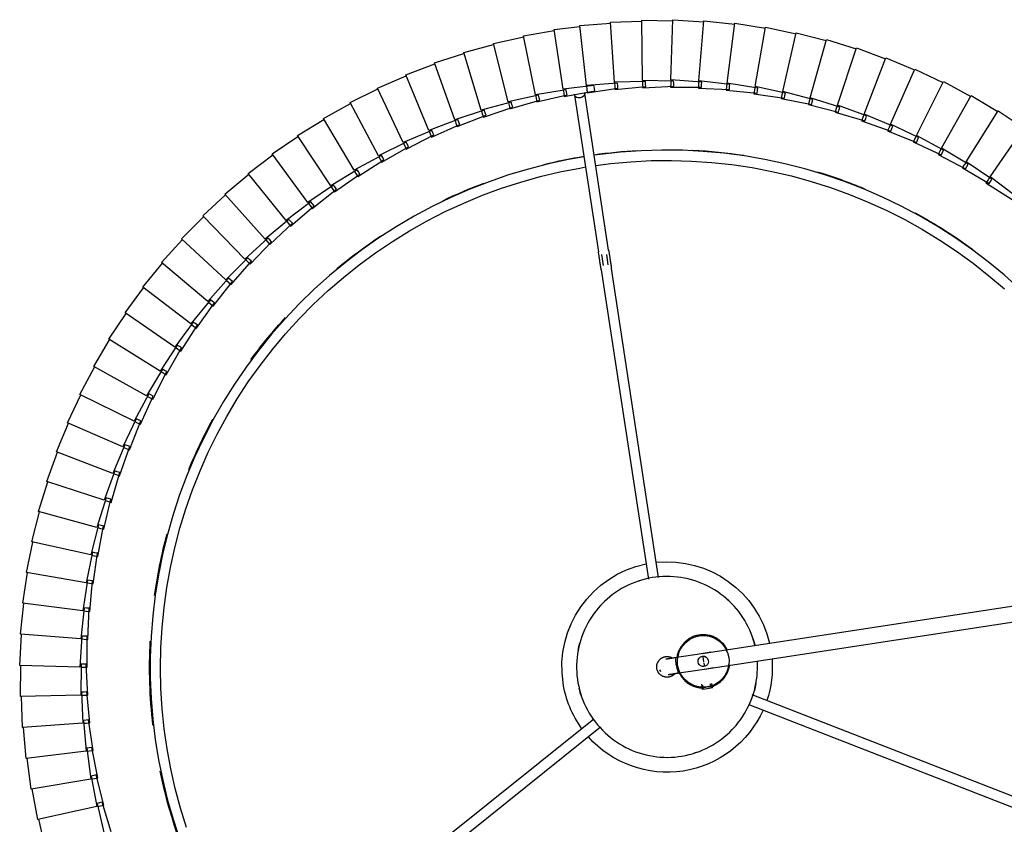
# Model space of a CAD drawing. Header units: millimetres. Extents: x 2868 to 11019, y -1415 to 7989.
# Tile 55 of 83: x 8734 to 9115, y 4152 to 4463. Entities that reach past the tile are written whole.
import ezdxf

# ---------------------------------------------------------------- set-up
doc = ezdxf.new("R2010")
doc.units = ezdxf.units.MM
doc.layers.add('E-LITE-EQPM', color=7, linetype='Continuous', lineweight=20)

# ---------------------------------------------------------------- blocks, each defined once
blk = doc.blocks.new('64314-7L   _Suspended_tensor - 64314-44-7L SAMBA Black_ribbon beige pendant lamp ø450-7L-572759-Planta_PDF Copy 1')
at = {"layer": 'E-LITE-EQPM', "color": 253, "lineweight": 25, "true_color": 0xaaaaaa}
for p, q in [((-884.93, 279.49), (-790.33, 203.73)), ((-792.92, 200.68), (-887.43, 276.36)), ((-1004.95, 251.12), (-1007.66, 239.42)), ((-985.12, 233.39), (-982.41, 245.08)), ((-979.71, 244.36), (-983.2, 232.87)), ((-1008.06, 239.5), (-1010.21, 227.69)), ((-985.25, 234.56), (-1008.06, 239.5)), ((-732.99, 195.04), (-620.27, 239.02)), ((-987.41, 222.74), (-985.25, 234.56)), ((-982.52, 233.96), (-985.46, 222.32)), ((-984.16, 233.13), (-985.12, 233.39)), ((-984.87, 234.47), (-983.89, 234.26)), ((-983.2, 232.87), (-984.16, 233.13)), ((-983.89, 234.26), (-982.52, 233.96)), ((-618.81, 235.29), (-731.69, 191.25)), ((-1010.6, 227.75), (-1012.19, 215.85)), ((-987.59, 223.9), (-1010.6, 227.75)), ((-989.17, 212), (-987.59, 223.9)), ((-986.43, 222.53), (-987.41, 222.74)), ((-987.21, 223.84), (-986.21, 223.67)), ((-984.83, 223.44), (-987.21, 211.67)), ((-985.46, 222.32), (-986.43, 222.53)), ((-986.21, 223.67), (-984.83, 223.44)), ((-1012.59, 215.88), (-1013.6, 203.92)), ((-989.41, 213.15), (-1012.59, 215.88)), ((-990.42, 201.18), (-989.41, 213.15)), ((-988.19, 211.84), (-989.17, 212)), ((-989.03, 213.1), (-988.03, 212.98)), ((-986.64, 212.82), (-988.44, 200.95)), ((-987.21, 211.67), (-988.19, 211.84)), ((-988.03, 212.98), (-986.64, 212.82)), ((-1014, 203.94), (-1014.43, 191.94)), ((-990.72, 202.32), (-1014, 203.94)), ((-991.15, 190.32), (-990.72, 202.32)), ((-990.33, 202.29), (-989.33, 202.22)), ((-989.33, 202.22), (-987.93, 202.13)), ((-987.93, 202.13), (-989.16, 190.18)), ((-989.43, 201.07), (-990.42, 201.18)), ((-988.44, 200.95), (-989.43, 201.07)), ((-991.5, 191.44), (-1014.83, 191.94)), ((-1014.83, 191.94), (-1014.69, 179.94)), ((-991.36, 179.43), (-991.5, 191.44)), ((-991.11, 191.43), (-990.11, 191.41)), ((-990.11, 191.41), (-988.71, 191.38)), ((-988.71, 191.38), (-989.37, 179.39)), ((-990.16, 190.25), (-991.15, 190.32)), ((-989.16, 190.18), (-990.16, 190.25)), ((-751.32, 187.22), (-751.01, 189.27)), ((-749.03, 188.97), (-751.01, 189.27)), ((-750.51, 189.19), (-750.76, 187.54)), ((-747.05, 188.66), (-749.03, 188.97)), ((-747.55, 188.74), (-747.81, 187.09)), ((-747.05, 188.66), (-747.32, 186.92)), ((-991.76, 180.54), (-1015.09, 179.92)), ((-1015.09, 179.92), (-1014.37, 167.93)), ((-991.05, 168.55), (-991.76, 180.54)), ((-991.37, 180.55), (-990.37, 180.57)), ((-990.36, 179.41), (-991.36, 179.43)), ((-990.37, 180.57), (-988.97, 180.61)), ((-989.37, 179.39), (-990.36, 179.41)), ((-988.97, 180.61), (-989.05, 168.6)), ((-750.2, 181.32), (-107.42, 83.12)), ((-111.44, 77.67), (-751.1, 175.39)), ((-991.5, 169.63), (-1014.77, 167.89)), ((-1014.77, 167.89), (-1013.48, 155.96)), ((-990.21, 157.7), (-991.5, 169.63)), ((-991.11, 169.66), (-990.11, 169.74)), ((-990.05, 168.58), (-991.05, 168.55)), ((-990.11, 169.74), (-988.71, 169.84)), ((-989.05, 168.6), (-990.05, 168.58)), ((-988.71, 169.84), (-988.22, 157.84)), ((-990.71, 158.75), (-1013.87, 155.9)), ((-988.85, 146.89), (-990.71, 158.75)), ((-990.33, 158.8), (-989.33, 158.92)), ((-989.21, 157.77), (-990.21, 157.7)), ((-989.33, 158.92), (-987.94, 159.1)), ((-988.22, 157.84), (-989.21, 157.77)), ((-987.94, 159.1), (-986.87, 147.14)), ((-1013.87, 155.9), (-1012.01, 144.04)), ((-989.41, 147.93), (-1012.4, 143.96)), ((-986.98, 136.17), (-989.41, 147.93)), ((-989.02, 147.99), (-988.03, 148.16)), ((-987.86, 147.01), (-988.85, 146.89)), ((-988.03, 148.16), (-986.65, 148.4)), ((-986.87, 147.14), (-987.86, 147.01)), ((-986.65, 148.4), (-985.01, 136.51)), ((-790.11, 26.93), (-771.84, 146.55)), ((-767.89, 145.87), (-786.16, 26.32)), ((-1012.4, 143.96), (-1009.97, 132.21)), ((-987.58, 137.17), (-1010.36, 132.11)), ((-984.59, 125.54), (-987.58, 137.17)), ((-987.2, 137.26), (-986.22, 137.47)), ((-986.22, 137.47), (-984.85, 137.78)), ((-984.85, 137.78), (-982.64, 125.98)), ((-985.99, 136.34), (-986.98, 136.17)), ((-985.01, 136.51), (-985.99, 136.34)), ((-1010.36, 132.11), (-1007.37, 120.48)), ((-985.24, 126.52), (-1007.75, 120.37)), ((-981.69, 115.05), (-985.24, 126.52)), ((-984.86, 126.62), (-983.89, 126.89)), ((-983.61, 125.76), (-984.59, 125.54)), ((-983.89, 126.89), (-982.54, 127.26)), ((-982.64, 125.98), (-983.61, 125.76)), ((-982.54, 127.26), (-979.77, 115.57)), ((-1007.75, 120.37), (-1004.2, 108.9)), ((-982.39, 115.99), (-1004.58, 108.77)), ((-978.3, 104.7), (-982.39, 115.99)), ((-982.02, 116.11), (-981.06, 116.42)), ((-980.73, 115.31), (-981.69, 115.05)), ((-981.06, 116.42), (-979.73, 116.86)), ((-979.77, 115.57), (-980.73, 115.31)), ((-979.73, 116.86), (-976.4, 105.32)), ((-1004.58, 108.77), (-1000.49, 97.48)), ((-979.04, 105.61), (-1000.86, 97.33)), ((-974.41, 94.53), (-979.04, 105.61)), ((-978.68, 105.75), (-977.73, 106.11)), ((-977.35, 105.01), (-978.3, 104.7)), ((-977.73, 106.11), (-976.43, 106.6)), ((-976.4, 105.32), (-977.35, 105.01)), ((-976.43, 106.6), (-972.54, 95.24)), ((-1000.86, 97.33), (-996.23, 86.25)), ((-975.2, 95.4), (-996.59, 86.09)), ((-970.04, 84.56), (-975.2, 95.4)), ((-974.84, 95.56), (-973.91, 95.96)), ((-973.91, 95.96), (-972.63, 96.52)), ((-972.54, 95.24), (-973.48, 94.89)), ((-972.63, 96.52), (-968.21, 85.36)), ((-973.48, 94.89), (-974.41, 94.53)), ((-996.59, 86.09), (-991.43, 75.24)), ((-970.86, 85.39), (-991.79, 75.06)), ((-965.19, 74.81), (-970.86, 85.39)), ((-970.52, 85.57), (-969.61, 86.01)), ((-969.12, 84.96), (-970.04, 84.56)), ((-969.61, 86.01), (-968.36, 86.63)), ((-968.21, 85.36), (-969.12, 84.96)), ((-968.36, 86.63), (-963.4, 75.69)), ((-965.72, 75.79), (-964.84, 76.28)), ((-964.84, 76.28), (-963.62, 76.96)), ((-963.62, 76.96), (-958.14, 66.27)), ((-991.79, 75.06), (-986.11, 64.48)), ((-966.06, 75.6), (-986.46, 64.28)), ((-959.88, 65.3), (-966.06, 75.6)), ((-964.3, 75.25), (-965.19, 74.81)), ((-963.4, 75.69), (-964.3, 75.25)), ((-960.79, 66.05), (-980.62, 53.76)), ((-954.13, 56.06), (-960.79, 66.05)), ((-960.46, 66.26), (-959.6, 66.79)), ((-959.01, 65.79), (-959.88, 65.3)), ((-959.6, 66.79), (-958.41, 67.52)), ((-958.14, 66.27), (-959.01, 65.79)), ((-958.41, 67.52), (-952.43, 57.11)), ((-986.46, 64.28), (-980.29, 53.98)), ((-954.74, 56.99), (-953.91, 57.56)), ((-953.91, 57.56), (-952.76, 58.35)), ((-952.76, 58.35), (-946.29, 48.24)), ((-980.62, 53.76), (-973.96, 43.77)), ((-955.06, 56.77), (-974.28, 43.54)), ((-947.93, 47.11), (-955.06, 56.77)), ((-953.28, 56.59), (-954.13, 56.06)), ((-952.43, 57.11), (-953.28, 56.59)), ((-948.9, 47.77), (-967.47, 33.63)), ((-941.31, 38.46), (-948.9, 47.77)), ((-948.59, 48), (-947.79, 48.62)), ((-947.11, 47.68), (-947.93, 47.11)), ((-947.79, 48.62), (-946.68, 49.46)), ((-946.29, 48.24), (-947.11, 47.68)), ((-946.68, 49.46), (-939.73, 39.67)), ((-974.28, 43.54), (-967.15, 33.88)), ((-942.31, 39.08), (-960.18, 24.06)), ((-934.29, 30.15), (-942.31, 39.08)), ((-942.02, 39.33), (-941.25, 39.97)), ((-940.52, 39.07), (-941.31, 38.46)), ((-941.25, 39.97), (-940.18, 40.87)), ((-939.73, 39.67), (-940.52, 39.07)), ((-940.18, 40.87), (-932.76, 31.43)), ((-967.47, 33.63), (-959.88, 24.33)), ((-935.32, 30.71), (-952.44, 14.86)), ((-926.87, 22.17), (-935.32, 30.71)), ((-935.03, 30.97), (-934.29, 31.66)), ((-934.29, 31.66), (-933.27, 32.61)), ((-933.52, 30.79), (-934.29, 30.15)), ((-932.76, 31.43), (-933.52, 30.79)), ((-933.27, 32.61), (-925.41, 23.53)), ((-960.18, 24.06), (-952.15, 15.13)), ((-927.65, 22.96), (-926.95, 23.68)), ((-926.95, 23.68), (-925.97, 24.68)), ((-925.41, 23.53), (-926.14, 22.85)), ((-925.97, 24.68), (-917.68, 15.99)), ((-790.01, 20.98), (-789.36, 25.25)), ((-787.38, 24.95), (-787.98, 20.98)), ((-927.93, 22.69), (-944.27, 6.03)), ((-919.08, 14.57), (-927.93, 22.69)), ((-926.14, 22.85), (-926.87, 22.17)), ((-800.45, -40.76), (-791.18, 19.94)), ((-787.23, 19.33), (-796.5, -41.36)), ((-919.9, 15.32), (-919.23, 16.07)), ((-919.23, 16.07), (-918.3, 17.11)), ((-918.38, 15.28), (-919.08, 14.57)), ((-917.68, 15.99), (-918.38, 15.28)), ((-918.3, 17.11), (-909.61, 8.83)), ((-952.44, 14.86), (-943.99, 6.32)), ((-920.16, 15.03), (-935.68, -2.39)), ((-910.94, 7.34), (-920.16, 15.03)), ((-912.03, 7.75), (-926.7, -10.39)), ((-902.45, 0.52), (-912.03, 7.75)), ((-911.79, 8.06), (-911.16, 8.84)), ((-911.16, 8.84), (-910.28, 9.93)), ((-910.27, 8.09), (-910.94, 7.34)), ((-910.28, 9.93), (-901.2, 2.07)), ((-909.61, 8.83), (-910.27, 8.09)), ((-944.27, 6.03), (-935.42, -2.09)), ((-903.57, 0.88), (-917.35, -17.95)), ((-893.65, -5.89), (-903.57, 0.88)), ((-903.34, 1.19), (-902.74, 2)), ((-902.74, 2), (-901.92, 3.13)), ((-901.82, 1.3), (-902.45, 0.52)), ((-901.92, 3.13), (-892.47, -4.28)), ((-901.2, 2.07), (-901.82, 1.3)), ((-935.68, -2.39), (-926.46, -10.08)), ((-894.01, -4.42), (-893.24, -3.26)), ((-893.24, -3.26), (-883.45, -10.2)), ((-641.25, -6.83), (-631.18, -0.29)), ((-630.04, -1.93), (-639.66, -9.12)), ((-894.78, -5.59), (-907.64, -25.06)), ((-884.55, -11.87), (-894.78, -5.59)), ((-894.57, -5.26), (-894.01, -4.42)), ((-893.06, -5.08), (-893.65, -5.89)), ((-892.47, -4.28), (-893.06, -5.08)), ((-650.39, -12.53), (-640.02, -6.49)), ((-640.45, -7.97), (-641.25, -6.83)), ((-640.02, -6.49), (-639.49, -7.33)), ((-639.49, -7.33), (-638.96, -8.18)), ((-926.7, -10.39), (-917.12, -17.63)), ((-885.5, -11.29), (-884.98, -10.42)), ((-884.98, -10.42), (-884.27, -9.22)), ((-884, -11.04), (-884.55, -11.87)), ((-884.27, -9.22), (-874.16, -15.69)), ((-883.45, -10.2), (-884, -11.04)), ((-638.96, -8.18), (-648.91, -14.9)), ((-639.88, -8.8), (-640.45, -7.97)), ((-639.66, -9.12), (-626.31, -28.26)), ((-885.7, -11.62), (-897.61, -31.68)), ((-875.17, -17.4), (-885.7, -11.62)), ((-875.68, -15.98), (-875.02, -14.74)), ((-875.02, -14.74), (-864.61, -20.72)), ((-659.79, -17.79), (-649.14, -12.25)), ((-648.16, -13.99), (-658.42, -20.23)), ((-649.65, -13.72), (-650.39, -12.53)), ((-649.11, -14.57), (-649.65, -13.72)), ((-649.14, -12.25), (-648.65, -13.12)), ((-648.91, -14.9), (-636.49, -34.66)), ((-648.65, -13.12), (-648.16, -13.99)), ((-917.35, -17.95), (-907.43, -24.72)), ((-876.33, -17.21), (-887.27, -37.82)), ((-865.54, -22.48), (-876.33, -17.21)), ((-876.15, -16.87), (-875.68, -15.98)), ((-874.66, -16.55), (-875.17, -17.4)), ((-874.16, -15.69), (-874.66, -16.55)), ((-669.44, -22.6), (-658.53, -17.57)), ((-659.11, -19.01), (-659.79, -17.79)), ((-658.61, -19.89), (-659.11, -19.01)), ((-658.53, -17.57), (-658.08, -18.47)), ((-658.08, -18.47), (-657.64, -19.36)), ((-866.71, -22.35), (-876.64, -43.46)), ((-855.68, -27.09), (-866.71, -22.35)), ((-866.54, -21.99), (-866.11, -21.08)), ((-866.11, -21.08), (-865.52, -19.82)), ((-865.08, -21.6), (-865.54, -22.48)), ((-865.52, -19.82), (-854.83, -25.29)), ((-864.61, -20.72), (-865.08, -21.6)), ((-679.3, -26.93), (-668.16, -22.44)), ((-668.81, -23.85), (-669.44, -22.6)), ((-657.64, -19.36), (-668.18, -25.09)), ((-668.16, -22.44), (-667.76, -23.35)), ((-658.42, -20.23), (-646.97, -40.56)), ((-907.64, -25.06), (-897.41, -31.34)), ((-856.7, -26.65), (-856.32, -25.72)), ((-856.32, -25.72), (-855.78, -24.43)), ((-855.78, -24.43), (-844.84, -29.38)), ((-855.26, -26.19), (-855.68, -27.09)), ((-854.83, -25.29), (-855.26, -26.19)), ((-667.36, -24.26), (-678.17, -29.49)), ((-668.36, -24.75), (-668.81, -23.85)), ((-668.18, -25.09), (-657.72, -45.95)), ((-667.76, -23.35), (-667.36, -24.26)), ((-856.85, -27.01), (-865.76, -48.58)), ((-845.61, -31.23), (-856.85, -27.01)), ((-846.65, -30.84), (-846.31, -29.89)), ((-846.31, -29.89), (-845.84, -28.57)), ((-845.84, -28.57), (-834.67, -32.99)), ((-845.23, -30.3), (-845.61, -31.23)), ((-844.84, -29.38), (-845.23, -30.3)), ((-689.36, -30.79), (-678.02, -26.83)), ((-677.3, -28.7), (-688.35, -33.39)), ((-678.73, -28.21), (-679.3, -26.93)), ((-678.32, -29.13), (-678.73, -28.21)), ((-678.17, -29.49), (-668.72, -50.82)), ((-678.02, -26.83), (-677.66, -27.77)), ((-677.66, -27.77), (-677.3, -28.7)), ((-636.49, -34.66), (-626.54, -27.94)), ((-897.61, -31.68), (-887.09, -37.47)), ((-846.78, -31.2), (-854.64, -53.17)), ((-835.35, -34.87), (-846.78, -31.2)), ((-836.41, -34.53), (-836.11, -33.57)), ((-836.11, -33.57), (-835.7, -32.23)), ((-835.7, -32.23), (-824.34, -36.11)), ((-835.01, -33.93), (-835.35, -34.87)), ((-834.67, -32.99), (-835.01, -33.93)), ((-709.97, -37.03), (-698.31, -34.18)), ((-699.59, -34.16), (-688.08, -30.75)), ((-699.15, -35.48), (-699.59, -34.16)), ((-687.45, -32.65), (-698.71, -36.81)), ((-698.31, -34.18), (-698.04, -35.14)), ((-688.85, -32.09), (-689.36, -30.79)), ((-688.49, -33.03), (-688.85, -32.09)), ((-688.35, -33.39), (-679.94, -55.16)), ((-688.08, -30.75), (-687.76, -31.7)), ((-687.76, -31.7), (-687.45, -32.65)), ((-887.27, -37.82), (-876.48, -43.1)), ((-836.52, -34.9), (-843.32, -57.22)), ((-824.92, -38.02), (-836.52, -34.9)), ((-826, -37.73), (-825.75, -36.75)), ((-825.75, -36.75), (-825.41, -35.4)), ((-825.41, -35.4), (-813.87, -38.72)), ((-824.63, -37.06), (-824.92, -38.02)), ((-824.34, -36.11), (-824.63, -37.06)), ((-815.25, -39.43), (-814.97, -38.07)), ((-814.97, -38.07), (-803.29, -40.84)), ((-720.48, -39.4), (-708.69, -37.12)), ((-709.6, -38.38), (-709.97, -37.03)), ((-697.77, -36.11), (-709.22, -39.72)), ((-708.69, -37.12), (-708.47, -38.09)), ((-708.47, -38.09), (-708.25, -39.06)), ((-698.83, -36.44), (-699.15, -35.48)), ((-698.71, -36.81), (-691.35, -58.95)), ((-698.04, -35.14), (-697.77, -36.11)), ((-646.97, -40.56), (-636.71, -34.32)), ((-826.09, -38.1), (-831.81, -60.73)), ((-814.36, -40.66), (-826.09, -38.1)), ((-815.52, -40.8), (-820.15, -63.67)), ((-803.68, -42.79), (-815.52, -40.8)), ((-815.45, -40.42), (-815.25, -39.43)), ((-814.12, -39.69), (-814.36, -40.66)), ((-813.87, -38.72), (-814.12, -39.69)), ((-804.78, -42.61), (-804.63, -41.61)), ((-804.63, -41.61), (-804.42, -40.23)), ((-804.42, -40.23), (-792.62, -42.44)), ((-803.49, -41.81), (-803.68, -42.79)), ((-803.29, -40.84), (-803.49, -41.81)), ((-795.67, -43.04), (-795.51, -41.65)), ((-795.51, -41.65), (-783.63, -43.38)), ((-741.78, -42.62), (-729.83, -41.48)), ((-731.09, -41.27), (-719.21, -39.55)), ((-730.85, -42.64), (-731.09, -41.27)), ((-718.86, -41.52), (-730.6, -44.02)), ((-729.83, -41.48), (-729.7, -42.47)), ((-720.17, -40.77), (-720.48, -39.4)), ((-719.94, -41.75), (-720.17, -40.77)), ((-708.25, -39.06), (-719.86, -42.13)), ((-719.21, -39.55), (-719.03, -40.54)), ((-719.03, -40.54), (-718.86, -41.52)), ((-709.32, -39.35), (-709.6, -38.38)), ((-709.22, -39.72), (-702.93, -62.19)), ((-657.72, -45.95), (-647.17, -40.22)), ((-876.64, -43.46), (-865.61, -48.21)), ((-804.84, -42.99), (-808.36, -66.06)), ((-792.92, -44.41), (-804.84, -42.99)), ((-795.82, -44.43), (-798.42, -67.62)), ((-783.85, -45.37), (-795.82, -44.43)), ((-795.78, -44.07), (-795.67, -43.04)), ((-792.77, -43.42), (-792.92, -44.41)), ((-792.62, -42.44), (-792.77, -43.42)), ((-784.98, -45.67), (-786.46, -68.95)), ((-784.98, -45.67), (-784.97, -45.4)), ((-772.98, -46.03), (-784.98, -45.67)), ((-784.96, -45.28), (-784.9, -44.27)), ((-784.9, -44.27), (-784.81, -42.88)), ((-784.81, -42.88), (-772.86, -44.04)), ((-783.74, -44.37), (-783.85, -45.37)), ((-783.63, -43.38), (-783.74, -44.37)), ((-774.1, -45.99), (-774.08, -44.99)), ((-774.08, -44.99), (-774.06, -43.59)), ((-774.06, -43.59), (-762.07, -44.17)), ((-772.92, -45.03), (-772.98, -46.03)), ((-772.86, -44.04), (-772.92, -45.03)), ((-763.29, -43.79), (-751.28, -43.79)), ((-763.24, -45.18), (-763.29, -43.79)), ((-763.21, -46.19), (-763.24, -45.18)), ((-762.08, -45.17), (-762.1, -46.17)), ((-762.07, -44.17), (-762.08, -45.17)), ((-752.52, -43.46), (-740.53, -42.89)), ((-752.41, -44.85), (-752.52, -43.46)), ((-752.29, -46.25), (-752.41, -44.85)), ((-740.37, -44.88), (-752.29, -46.25)), ((-751.28, -43.79), (-751.25, -44.79)), ((-751.25, -44.79), (-751.22, -45.79)), ((-741.6, -44.01), (-741.78, -42.62)), ((-741.47, -45.01), (-741.6, -44.01)), ((-729.57, -43.46), (-741.42, -45.39)), ((-741.42, -45.39), (-738.42, -68.53)), ((-740.53, -42.89), (-740.45, -43.89)), ((-740.45, -43.89), (-740.37, -44.88)), ((-730.67, -43.64), (-730.85, -42.64)), ((-730.6, -44.02), (-726.5, -66.99)), ((-729.7, -42.47), (-729.57, -43.46)), ((-719.86, -42.13), (-714.66, -64.87)), ((-668.72, -50.82), (-657.91, -45.6)), ((-865.76, -48.58), (-854.51, -52.79)), ((-774.1, -46.38), (-774.46, -69.71)), ((-762.1, -46.17), (-774.1, -46.38)), ((-751.22, -45.79), (-763.2, -46.58)), ((-763.2, -46.58), (-762.43, -69.9)), ((-752.29, -46.25), (-750.41, -69.5)), ((-854.64, -53.17), (-843.21, -56.84)), ((-679.94, -55.16), (-668.89, -50.46)), ((-691.35, -58.95), (-680.09, -54.79)), ((-843.32, -57.22), (-831.72, -60.34)), ((-831.81, -60.73), (-820.08, -63.28)), ((-702.93, -62.19), (-691.48, -58.58)), ((-820.15, -63.67), (-808.31, -65.66)), ((-726.5, -66.99), (-714.75, -64.49)), ((-714.66, -64.87), (-703.05, -61.81)), ((-808.36, -66.06), (-798.37, -67.25)), ((-798.42, -67.62), (-786.45, -68.55)), ((-750.41, -69.5), (-738.48, -68.14)), ((-738.42, -68.53), (-726.58, -66.6)), ((-786.46, -68.95), (-774.46, -69.32)), ((-774.46, -69.71), (-762.45, -69.5)), ((-762.43, -69.9), (-750.45, -69.11))]:
    blk.add_line(p, q, dxfattribs=at)
at = {"layer": 'E-LITE-EQPM', "color": 253, "lineweight": 25, "true_color": 0xaaaaaa, "flags": 128}
for points in [[(-796.65, -16.84), (-802.71, -15.8), (-810.53, -14.12), (-818.27, -12.12), (-825.94, -9.82), (-833.5, -7.22), (-840.95, -4.32), (-848.28, -1.12), (-855.48, 2.38), (-862.53, 6.15), (-869.43, 10.21), (-876.16, 14.53), (-882.7, 19.13), (-889.06, 23.98), (-895.23, 29.08), (-901.18, 34.42), (-906.91, 40), (-912.42, 45.8), (-917.69, 51.82), (-922.71, 58.05), (-927.49, 64.47), (-932, 71.07), (-936.24, 77.85), (-940.21, 84.8), (-943.9, 91.9), (-947.3, 99.14), (-950.41, 106.51), (-953.22, 113.99), (-955.73, 121.59), (-957.93, 129.28), (-959.83, 137.05), (-961.41, 144.89), (-962.68, 152.79), (-963.63, 160.73), (-964.27, 168.71), (-964.58, 176.7), (-964.57, 184.7), (-964.25, 192.69), (-963.6, 200.66), (-962.64, 208.6), (-961.36, 216.5), (-959.76, 224.34), (-957.85, 232.11), (-955.64, 239.79), (-953.11, 247.39)], [(-950.52, 242.64), (-952.85, 235.15), (-954.89, 227.58), (-956.62, 219.94), (-958.04, 212.23), (-959.15, 204.47), (-959.95, 196.67), (-960.44, 188.84), (-960.62, 181.01), (-960.48, 173.17), (-960.03, 165.34), (-959.26, 157.54), (-958.19, 149.78), (-956.8, 142.06), (-955.11, 134.41), (-953.11, 126.83), (-950.81, 119.33), (-948.22, 111.93), (-945.33, 104.65), (-942.15, 97.48), (-938.68, 90.45), (-934.94, 83.56), (-930.93, 76.83), (-926.65, 70.26), (-922.11, 63.87), (-917.32, 57.66), (-912.28, 51.66), (-907.01, 45.85), (-901.51, 40.27), (-895.79, 34.91), (-889.86, 29.78), (-883.73, 24.89), (-877.41, 20.25), (-870.91, 15.87), (-864.24, 11.75), (-857.41, 7.9), (-850.43, 4.33), (-843.32, 1.04), (-836.08, -1.96), (-828.72, -4.68), (-821.26, -7.09), (-813.72, -9.21), (-806.09, -11.02), (-798.4, -12.52), (-796.04, -12.91)], [(-790.41, 156.8), (-791.33, 157.84), (-792.22, 158.93), (-793.06, 160.05), (-793.85, 161.2), (-794.6, 162.39), (-795.3, 163.6), (-795.95, 164.84), (-796.55, 166.1), (-797.1, 167.39), (-797.6, 168.7), (-798.05, 170.03), (-798.44, 171.37), (-798.77, 172.73), (-799.06, 174.1), (-799.29, 175.48), (-799.46, 176.87), (-799.58, 178.26), (-799.64, 179.66), (-799.64, 181.06), (-799.59, 182.46), (-799.48, 183.86), (-799.32, 185.25), (-799.1, 186.63), (-798.83, 188), (-798.5, 189.36), (-798.12, 190.71), (-797.68, 192.04), (-797.2, 193.35), (-796.66, 194.65), (-796.06, 195.91), (-795.42, 197.16), (-794.73, 198.38), (-793.99, 199.56), (-793.21, 200.72), (-792.37, 201.85), (-791.5, 202.94), (-790.58, 204), (-789.62, 205.01), (-788.62, 205.99), (-787.58, 206.93), (-786.5, 207.83), (-785.39, 208.68), (-784.25, 209.49), (-783.07, 210.25), (-781.87, 210.96), (-780.64, 211.62), (-779.38, 212.24), (-778.1, 212.8), (-776.79, 213.31), (-775.47, 213.77), (-774.13, 214.18), (-772.78, 214.53), (-771.41, 214.83), (-770.03, 215.07), (-768.64, 215.26), (-767.25, 215.39), (-765.85, 215.47), (-764.45, 215.49), (-763.05, 215.45), (-761.65, 215.36), (-760.26, 215.21), (-758.88, 215.01), (-757.5, 214.75), (-756.14, 214.44), (-754.79, 214.07), (-753.45, 213.65), (-752.13, 213.18), (-750.84, 212.65), (-749.56, 212.07), (-748.31, 211.44), (-747.09, 210.77), (-745.89, 210.04), (-744.72, 209.27), (-743.59, 208.45), (-742.49, 207.58), (-741.42, 206.67), (-740.39, 205.72), (-739.4, 204.73), (-738.89, 204.18)], [(-738.89, 204.18), (-737.96, 203.13), (-737.07, 202.05), (-736.23, 200.93), (-735.44, 199.78), (-734.69, 198.59), (-733.99, 197.38), (-733.34, 196.14), (-732.74, 194.88), (-732.19, 193.59), (-731.69, 192.28), (-731.25, 190.95), (-730.86, 189.61), (-730.52, 188.25), (-730.23, 186.88), (-730.01, 185.5), (-729.83, 184.11), (-729.72, 182.71), (-729.66, 181.32), (-729.65, 179.92), (-729.7, 178.52)], [(-760, 182.66), (-759.82, 183.03), (-759.63, 183.39), (-759.42, 183.75), (-759.2, 184.09), (-758.96, 184.43), (-758.71, 184.76), (-758.45, 185.07), (-758.17, 185.38), (-757.88, 185.67), (-757.59, 185.96), (-757.28, 186.23), (-756.96, 186.49), (-756.63, 186.73), (-756.29, 186.97), (-755.94, 187.18), (-755.58, 187.39), (-755.21, 187.58), (-754.84, 187.75), (-754.46, 187.91), (-754.08, 188.06), (-753.69, 188.19), (-753.29, 188.3), (-752.89, 188.4), (-752.49, 188.48), (-752.08, 188.54), (-751.67, 188.59), (-751.26, 188.63)], [(-747.21, 188.05), (-746.83, 187.91), (-746.45, 187.75), (-746.07, 187.57), (-745.71, 187.38), (-745.35, 187.18), (-745, 186.96), (-744.66, 186.72), (-744.33, 186.48), (-744.01, 186.22), (-743.71, 185.95), (-743.41, 185.66), (-743.12, 185.37), (-742.85, 185.06), (-742.58, 184.74), (-742.33, 184.42), (-742.1, 184.08), (-741.88, 183.73), (-741.67, 183.38), (-741.47, 183.01), (-741.3, 182.64), (-741.13, 182.26), (-740.98, 181.88), (-740.85, 181.49), (-740.73, 181.1), (-740.63, 180.7), (-740.54, 180.3), (-740.47, 179.89)], [(-761.7, 183.2), (-761.81, 183.31), (-761.93, 183.42), (-762.05, 183.53), (-762.17, 183.63), (-762.3, 183.73), (-762.43, 183.82), (-762.57, 183.91), (-762.7, 183.99), (-762.84, 184.06), (-762.99, 184.13), (-763.14, 184.19), (-763.29, 184.25), (-763.44, 184.3), (-763.59, 184.35), (-763.75, 184.39), (-763.9, 184.42), (-764.06, 184.45), (-764.22, 184.47), (-764.38, 184.48), (-764.54, 184.49), (-764.7, 184.49), (-764.86, 184.48), (-765.02, 184.47), (-765.18, 184.45), (-765.33, 184.43), (-765.49, 184.4), (-765.65, 184.36), (-765.8, 184.32), (-765.95, 184.27), (-766.1, 184.21), (-766.25, 184.15), (-766.4, 184.09), (-766.54, 184.01), (-766.68, 183.93), (-766.81, 183.85), (-766.95, 183.76), (-767.08, 183.67), (-767.2, 183.57), (-767.32, 183.46), (-767.44, 183.35), (-767.55, 183.24), (-767.66, 183.12), (-767.76, 183), (-767.86, 182.87), (-767.95, 182.74), (-768.04, 182.61), (-768.12, 182.47), (-768.2, 182.33), (-768.27, 182.19), (-768.33, 182.04), (-768.39, 181.89), (-768.45, 181.74), (-768.49, 181.59), (-768.53, 181.43), (-768.57, 181.28), (-768.6, 181.12), (-768.62, 180.96), (-768.63, 180.8), (-768.64, 180.64), (-768.65, 180.48), (-768.64, 180.32), (-768.63, 180.16), (-768.62, 180), (-768.59, 179.84), (-768.56, 179.69), (-768.53, 179.53), (-768.49, 179.38), (-768.44, 179.22), (-768.39, 179.07), (-768.33, 178.92), (-768.26, 178.78), (-768.19, 178.64), (-768.11, 178.49), (-768.03, 178.36), (-767.94, 178.22), (-767.85, 178.09), (-767.75, 177.97), (-767.65, 177.85), (-767.59, 177.78)], [(-764.2, 183.46), (-764.2, 183.46), (-764.18, 183.45), (-764.16, 183.45), (-764.13, 183.44), (-764.09, 183.44), (-764.03, 183.43), (-763.97, 183.42), (-763.9, 183.41), (-763.82, 183.4), (-763.73, 183.38), (-763.64, 183.37), (-763.53, 183.35), (-763.41, 183.34), (-763.29, 183.32), (-763.16, 183.3), (-763.02, 183.28), (-762.88, 183.25), (-762.72, 183.23), (-762.56, 183.21), (-762.39, 183.18), (-762.22, 183.15), (-762.04, 183.13), (-761.85, 183.1), (-761.66, 183.07), (-761.46, 183.04), (-761.26, 183.01), (-761.05, 182.97), (-760.83, 182.94), (-760.62, 182.91), (-760.4, 182.87), (-760.17, 182.84), (-760.13, 182.83)], [(-761.54, 183.01), (-761.64, 183.13), (-761.7, 183.2)], [(-760.13, 182.83), (-754.73, 182.01), (-749.34, 181.19), (-746.64, 180.77)], [(-767.59, 177.78), (-767.48, 177.67), (-767.36, 177.55), (-767.25, 177.45), (-767.12, 177.35), (-766.99, 177.25), (-766.86, 177.16), (-766.73, 177.07), (-766.59, 176.99), (-766.45, 176.92), (-766.3, 176.85), (-766.16, 176.79), (-766.01, 176.73), (-765.86, 176.68), (-765.7, 176.63), (-765.55, 176.59), (-765.39, 176.56), (-765.23, 176.53), (-765.07, 176.51), (-764.91, 176.5), (-764.76, 176.49), (-764.6, 176.49), (-764.44, 176.49), (-764.28, 176.51), (-764.12, 176.52), (-763.96, 176.55), (-763.8, 176.58), (-763.65, 176.62), (-763.49, 176.66), (-763.34, 176.71), (-763.19, 176.76), (-763.04, 176.83), (-762.9, 176.89), (-762.75, 176.97), (-762.61, 177.04), (-762.48, 177.13)], [(-761.04, 176.9), (-761.26, 176.94), (-761.48, 176.97), (-761.7, 177), (-761.91, 177.04), (-762.12, 177.07), (-762.33, 177.1), (-762.53, 177.13), (-762.72, 177.16), (-762.91, 177.19), (-763.09, 177.22), (-763.27, 177.24), (-763.44, 177.27), (-763.6, 177.29), (-763.75, 177.32), (-763.9, 177.34), (-764.04, 177.36), (-764.17, 177.38), (-764.3, 177.4), (-764.41, 177.42), (-764.52, 177.44), (-764.62, 177.45), (-764.71, 177.46), (-764.79, 177.48), (-764.86, 177.49), (-764.93, 177.5), (-764.98, 177.51), (-765.03, 177.51), (-765.06, 177.52), (-765.09, 177.52), (-765.1, 177.52), (-765.11, 177.53)], [(-747.55, 174.84), (-752.93, 175.67), (-758.33, 176.49), (-761.04, 176.9)], [(-741.3, 174.05), (-741.48, 173.68), (-741.68, 173.31), (-741.89, 172.96), (-742.11, 172.61), (-742.34, 172.27), (-742.59, 171.95), (-742.86, 171.63), (-743.13, 171.32), (-743.42, 171.03), (-743.72, 170.74), (-744.03, 170.47), (-744.35, 170.22), (-744.68, 169.97), (-745.02, 169.74), (-745.37, 169.52), (-745.72, 169.31), (-746.09, 169.12), (-746.46, 168.95), (-746.84, 168.79), (-747.23, 168.65), (-747.62, 168.52), (-748.01, 168.4), (-748.41, 168.3), (-748.82, 168.22), (-749.22, 168.16), (-749.63, 168.11), (-750.04, 168.08), (-750.45, 168.06), (-750.87, 168.06), (-751.28, 168.08), (-751.69, 168.11), (-752.1, 168.16), (-752.5, 168.23), (-752.91, 168.31), (-753.31, 168.41), (-753.7, 168.52), (-754.09, 168.65), (-754.48, 168.8), (-754.86, 168.96), (-755.23, 169.13), (-755.59, 169.32), (-755.95, 169.53), (-756.3, 169.75), (-756.64, 169.98), (-756.97, 170.23), (-757.29, 170.48), (-757.6, 170.76), (-757.9, 171.04), (-758.18, 171.34), (-758.46, 171.64), (-758.72, 171.96), (-758.97, 172.29), (-759.2, 172.62), (-759.43, 172.97), (-759.63, 173.33), (-759.83, 173.69), (-760.01, 174.06), (-760.17, 174.44), (-760.32, 174.82), (-760.45, 175.21), (-760.57, 175.61), (-760.67, 176), (-760.76, 176.41), (-760.83, 176.81)], [(-730.63, 172.26), (-730.79, 171.61), (-731.17, 170.27), (-731.61, 168.94), (-732.1, 167.62), (-732.64, 166.33), (-733.23, 165.06), (-733.87, 163.82), (-734.56, 162.6), (-735.3, 161.41), (-736.09, 160.26), (-736.92, 159.13), (-737.8, 158.04), (-738.71, 156.98), (-739.68, 155.96), (-740.68, 154.99), (-741.72, 154.05), (-742.79, 153.15), (-743.9, 152.3), (-745.05, 151.49), (-746.22, 150.73), (-747.43, 150.02), (-748.66, 149.35), (-749.92, 148.74), (-751.2, 148.18), (-752.5, 147.66), (-753.82, 147.21), (-755.16, 146.8), (-756.52, 146.45), (-757.88, 146.15), (-759.26, 145.91), (-760.65, 145.72), (-762.04, 145.59), (-763.44, 145.51), (-764.84, 145.49), (-766.24, 145.53), (-767.64, 145.62), (-769.03, 145.76), (-770.42, 145.97), (-771.79, 146.23), (-773.16, 146.54), (-774.51, 146.91), (-775.84, 147.33), (-777.16, 147.8), (-778.46, 148.33), (-779.73, 148.91), (-780.98, 149.54), (-782.21, 150.21), (-783.4, 150.94), (-784.57, 151.71), (-785.7, 152.53), (-786.81, 153.4), (-787.87, 154.31), (-788.9, 155.26), (-789.89, 156.25), (-790.41, 156.8)], [(-628.3, 34.21), (-634.26, 28.87), (-640.43, 23.78), (-646.8, 18.94), (-653.35, 14.36), (-660.09, 10.04), (-666.99, 5.99), (-674.05, 2.23), (-681.25, -1.25), (-688.59, -4.44), (-696.04, -7.33), (-703.61, -9.92), (-711.28, -12.21), (-719.03, -14.19), (-726.85, -15.86), (-734.74, -17.21), (-742.67, -18.25), (-750.63, -18.97), (-758.62, -19.37), (-766.62, -19.45), (-774.62, -19.21), (-782.6, -18.65), (-790.55, -17.77), (-792.91, -17.43)], [(-792.3, -13.46), (-786.45, -14.24), (-778.64, -14.95), (-770.81, -15.36), (-762.97, -15.45), (-755.14, -15.23), (-747.32, -14.69), (-739.52, -13.84), (-731.77, -12.68), (-724.07, -11.21), (-716.43, -9.44), (-708.88, -7.36), (-701.41, -4.98), (-694.04, -2.3), (-686.78, 0.66), (-679.65, 3.92), (-672.66, 7.46), (-665.81, 11.28), (-659.12, 15.36), (-652.6, 19.71), (-646.26, 24.32), (-640.11, 29.18), (-634.15, 34.28)], [(-790.11, 26.93), (-790.17, 26.53), (-790.23, 26.14), (-790.29, 25.74), (-790.35, 25.35), (-790.41, 24.96), (-790.47, 24.58), (-790.53, 24.19), (-790.59, 23.82), (-790.64, 23.44), (-790.7, 23.08), (-790.75, 22.72), (-790.81, 22.36), (-790.86, 22.01), (-790.91, 21.68), (-790.96, 21.34), (-791.01, 21.02), (-791.06, 20.71), (-791.11, 20.41), (-791.15, 20.12), (-791.18, 19.94)], [(-787.23, 19.33), (-787.18, 19.62), (-787.14, 19.91), (-787.09, 20.22), (-787.04, 20.54), (-786.99, 20.86), (-786.94, 21.19), (-786.89, 21.54), (-786.84, 21.89), (-786.78, 22.24), (-786.73, 22.61), (-786.67, 22.98), (-786.61, 23.35), (-786.55, 23.73), (-786.49, 24.11), (-786.44, 24.5), (-786.38, 24.89), (-786.32, 25.28), (-786.26, 25.68), (-786.2, 26.07), (-786.16, 26.32)]]:
    blk.add_lwpolyline(points, dxfattribs=at)
at = {"layer": 'E-LITE-EQPM', "color": 253, "lineweight": 25, "true_color": 0xaaaaaa}
for centre, radius, start, end in [((-764.62, 180.54), 200.2, 146.4817, 168.4059), ((-764.62, 180.54), 40.71, 24.1495, 138.4154), ((-764.65, 180.49), 35, 71.3085, 72.6064), ((-764.62, 180.54), 200.2, 173.5458, 182.8774), ((-764.62, 180.54), 40.71, 144.0867, 171.3143), ((-764.65, 180.49), 35, 160.6038, 166.1803), ((-764.62, 180.54), 40.71, 355.6583, 18.4782), ((-764.62, 180.54), 40.71, 171.3143, 258.4667), ((-750.65, 178.35), 10, 351.3143, 171.3143), ((-750.65, 178.35), 10.29, 105.3104, 116.2509), ((-750.65, 178.35), 10.29, 46.8824, 55.681), ((-764.65, 180.49), 35, 10.606, 15.1718), ((-764.65, 180.49), 4, 42.6064, 72.5737), ((-764.66, 180.49), 3, 141.3143, 156.3143), ((-750.65, 178.35), 10, 171.3143, 351.3143), ((-750.65, 178.35), 2, 351.3143, 171.3143), ((-750.65, 178.35), 2, 351.3143, 171.3143), ((-764.65, 180.49), 4, 222.6064, 250.1257), ((-750.65, 178.35), 2, 171.3143, 351.3143), ((-750.65, 178.35), 2, 172.4877, 351.3143), ((-764.65, 180.49), 35, 190.4378, 195.1718), ((-764.65, 180.49), 35, 341.1596, 346.1803), ((-764.62, 180.54), 40.71, 264.1379, 346.9822), ((-750.65, 178.35), 10.29, 226.8824, 235.681), ((-750.65, 178.35), 10.29, 285.3104, 296.2509), ((-764.62, 180.54), 200.2, 187.9506, 194.9265), ((-764.65, 180.49), 35, 311.563, 313.5752), ((-764.65, 180.49), 35, 251.3085, 252.6064), ((-764.62, 180.54), 200.2, 202.4446, 208.6435), ((-764.62, 180.54), 200.2, 216.4499, 222.5115), ((-764.62, 180.54), 200.2, 230.3499, 236.3864), ((-764.62, 180.54), 200.2, 298.6518, 306.2155), ((-764.62, 180.54), 200.2, 244.3069, 249.2679), ((-764.62, 180.54), 200.2, 286.8341, 292.443), ((-764.62, 180.54), 200.2, 256.2462, 260.7783), ((-764.62, 180.54), 200.2, 261.8726, 266.7525), ((-764.62, 180.54), 200.2, 272.8505, 278.531)]:
    blk.add_arc(centre, radius, start, end, dxfattribs=at)
for centre, major_axis, ratio, start_param, end_param in [((-750.65, 178.35), (0.45, 2.97), 0.038955, 4.974188, 5.443033), ((-750.65, 178.35), (0.45, 2.97), 0.038955, 3.981745, 4.712389), ((-750.65, 178.35), (0.45, 2.97), 0.038955, 4.712389, 4.811341), ((-798.47, -41.06), (-1.98, 0.3), 0.707107, 0, 0.261799), ((-798.47, -41.06), (-1.98, 0.3), 0.707107, 3.141593, 6.283185), ((-798.47, -41.06), (-1.98, 0.3), 0.707107, 2.879793, 3.141593)]:
    blk.add_ellipse(centre, major_axis=major_axis, ratio=ratio, start_param=start_param, end_param=end_param, dxfattribs=at)
for points in [[(-751.15, 188.34), (-751.15, 188.34), (-751.12, 188.34), (-751.04, 188.35), (-750.88, 188.35), (-750.68, 188.36), (-750.43, 188.35), (-750.14, 188.34), (-749.82, 188.32), (-749.6, 188.3), (-749.49, 188.29)], [(-761.03, 179.94), (-760.98, 180.28), (-760.85, 180.98), (-760.64, 181.88), (-760.42, 182.53), (-760.28, 182.75), (-760.22, 182.8)], [(-760.11, 182.83), (-760.09, 182.82), (-760.07, 182.8), (-760.05, 182.77)], [(-761.04, 176.9), (-761.01, 176.9), (-760.97, 176.91), (-760.94, 176.94)]]:
    blk.add_open_spline(points, degree=3, dxfattribs=at)
for points, knots in [([(-748.84, 188.19), (-748.77, 188.18), (-748.56, 188.14), (-748.22, 188.06), (-747.87, 187.96), (-747.58, 187.87), (-747.29, 187.77), (-747.2, 187.74), (-747.19, 187.74)], [0.5486111, 0.5486111, 0.5486111, 0.5486111, 0.5833333, 0.6527778, 0.7222222, 0.7916667, 0.8611111, 1, 1, 1, 1]), ([(-759.76, 182.5), (-759.65, 182.73), (-759.46, 183.11), (-759.25, 183.47), (-759.13, 183.67), (-759.04, 183.79), (-758.98, 183.9), (-758.92, 183.99), (-758.9, 184.02), (-758.89, 184.02)], [0.4285714, 0.4285714, 0.4285714, 0.4285714, 0.5714286, 0.6785714, 0.7321429, 0.7857143, 0.8392857, 0.8928571, 1, 1, 1, 1]), ([(-761.03, 179.94), (-761.11, 179.42), (-761.23, 178.37), (-761.24, 177.34), (-761.16, 177.02), (-761.11, 176.96)], [-1, -1, -1, -1, -0.8333333, -0.6666667, -0.5555556, -0.5555556, -0.5555556, -0.5555556]), ([(-741.09, 181.3), (-741.09, 181.3), (-741.07, 181.22), (-740.93, 180.75), (-740.79, 180.11), (-740.73, 179.59)], [0, 0, 0, 0, 0.1428571, 0.2857143, 0.5714286, 0.5714286, 0.5714286, 0.5714286]), ([(-760.21, 175.4), (-760.21, 175.41), (-760.24, 175.48), (-760.37, 175.95), (-760.51, 176.59), (-760.58, 177.11)], [0, 0, 0, 0, 0.1428571, 0.2857143, 0.5714286, 0.5714286, 0.5714286, 0.5714286]), ([(-741.31, 174.78), (-741.49, 174.3), (-741.77, 173.72), (-742.05, 173.23), (-742.18, 173.03), (-742.26, 172.91), (-742.32, 172.81), (-742.39, 172.71), (-742.41, 172.69), (-742.41, 172.68)], [0.3218868, 0.3218868, 0.3218868, 0.3218868, 0.5714286, 0.6785714, 0.7321429, 0.7857143, 0.8392857, 0.8928571, 1, 1, 1, 1])]:
    blk.add_open_spline(points, degree=3, knots=knots, dxfattribs=at)

msp = doc.modelspace()

# ---------------------------------------------------------------- block references
at = {"layer": 'E-LITE-EQPM', "color": 253, "lineweight": 25, "true_color": 0xaaaaaa, "extrusion": (0, 0, -1), "rotation": 179.9999950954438}
msp.add_blockref('64314-7L   _Suspended_tensor - 64314-44-7L SAMBA Black_ribbon beige pendant lamp ø450-7L-572759-Planta_PDF Copy 1', (-9748.88, 4393.1), dxfattribs=at)

doc.saveas('drawing.dxf')
